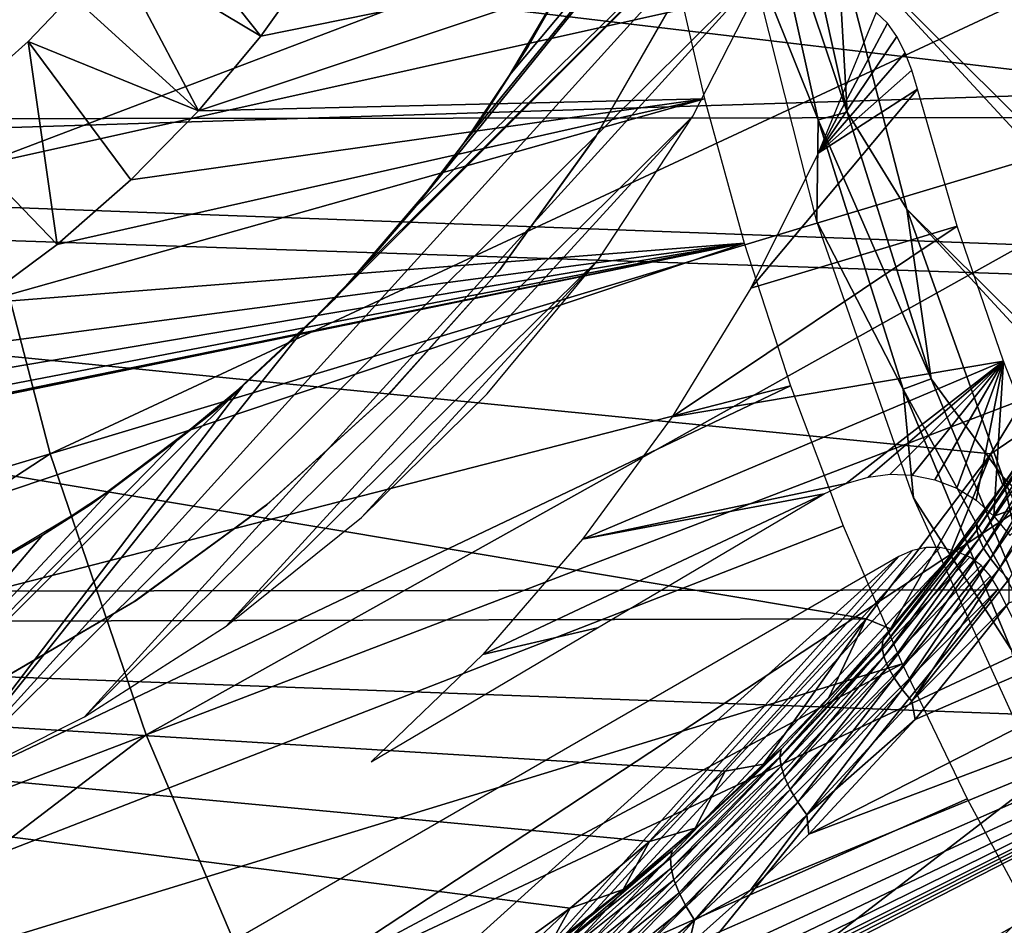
# Model space of a CAD drawing. Header units: millimetres. Extents: x -30.2 to 30.2, y -30.2 to 30.2.
# Tile 34 of 191: x -16.8 to -12.6, y -7 to -3.2. Entities that reach past the tile are written whole.
import ezdxf

# ---------------------------------------------------------------- set-up
doc = ezdxf.new("R2010")
doc.units = ezdxf.units.MM
doc.header["$LTSCALE"] = 81.481481
for name, color, linetype in [('1', 7, 'CONTINUOUS'), ('104', 7, 'CONTINUOUS'), ('112', 7, 'CONTINUOUS'), ('114', 7, 'CONTINUOUS'), ('133', 7, 'CONTINUOUS'), ('174', 7, 'CONTINUOUS'), ('178', 7, 'CONTINUOUS'), ('179', 7, 'CONTINUOUS'), ('3', 7, 'CONTINUOUS'), ('68', 7, 'CONTINUOUS'), ('71', 7, 'CONTINUOUS'), ('73', 7, 'CONTINUOUS'), ('79', 7, 'CONTINUOUS'), ('84', 7, 'CONTINUOUS')]:
    doc.layers.add(name, color=color, linetype=linetype)

msp = doc.modelspace()

# ---------------------------------------------------------------- linework, layer by layer
at = {"layer": '1', "color": 251, "linetype": 'Continuous', "true_color": 0x4c4c4c}
for points in [[(26.8944, -3.5353, 4.4), (-27.0826, -1.5384, 4.4), (27.0856, -1.4858, 4.4), (26.8944, -3.5353, 4.4)], [(-26.8873, -3.5872, 4.4), (-27.0826, -1.5384, 4.4), (26.8944, -3.5353, 4.4), (-26.8873, -3.5872, 4.4)], [(26.5506, -5.5574, 4.4), (-26.8873, -3.5872, 4.4), (26.8944, -3.5353, 4.4), (26.5506, -5.5574, 4.4)], [(-26.5396, -5.6087, 4.4), (-26.8873, -3.5872, 4.4), (26.5506, -5.5574, 4.4), (-26.5396, -5.6087, 4.4)], [(26.0532, -7.5526, 4.4), (-26.5396, -5.6087, 4.4), (26.5506, -5.5574, 4.4), (26.0532, -7.5526, 4.4)], [(-26.0383, -7.6035, 4.4), (-26.5396, -5.6087, 4.4), (26.0532, -7.5526, 4.4), (-26.0383, -7.6035, 4.4)]]:
    msp.add_3dface(points, dxfattribs=at)
at = {"layer": '104', "color": 251, "linetype": 'Continuous', "true_color": 0x4c4c4c}
for points in [[(-14.0025, -2.867, -221.4064), (-13.8598, -3.4924, -221.4064), (-16.0245, -3.5434, -219.2878), (-14.0025, -2.867, -221.4064)], [(-15.7583, -3.2247, -219.6145), (-14.0025, -2.867, -221.4064), (-16.0245, -3.5434, -219.2878), (-15.7583, -3.2247, -219.6145)], [(-15.5161, -2.8832, -219.9123), (-14.0025, -2.867, -221.4064), (-15.7583, -3.2247, -219.6145), (-15.5161, -2.8832, -219.9123)], [(-13.8598, -3.4924, -221.4064), (-13.6891, -4.1107, -221.4064), (-16.9714, -4.3686, -218.1737), (-13.8598, -3.4924, -221.4064)], [(-16.6303, -4.1156, -218.5623), (-13.8598, -3.4924, -221.4064), (-16.9714, -4.3686, -218.1737), (-16.6303, -4.1156, -218.5623)], [(-16.3147, -3.8401, -218.935), (-13.8598, -3.4924, -221.4064), (-16.6303, -4.1156, -218.5623), (-16.3147, -3.8401, -218.935)], [(-16.0245, -3.5434, -219.2878), (-13.8598, -3.4924, -221.4064), (-16.3147, -3.8401, -218.935), (-16.0245, -3.5434, -219.2878)], [(-13.4909, -4.7207, -221.4064), (-21.9258, -6.8873, -212.7), (-13.6891, -4.1107, -221.4064), (-13.4909, -4.7207, -221.4064)], [(-13.6891, -4.1107, -221.4064), (-21.9258, -6.8873, -212.7), (-19.0265, -5.2063, -215.9767), (-13.6891, -4.1107, -221.4064)], [(-18.5664, -5.1031, -216.444), (-13.6891, -4.1107, -221.4064), (-19.0265, -5.2063, -215.9767), (-18.5664, -5.1031, -216.444)], [(-18.1283, -4.9634, -216.897), (-13.6891, -4.1107, -221.4064), (-18.5664, -5.1031, -216.444), (-18.1283, -4.9634, -216.897)], [(-17.7176, -4.7927, -217.3379), (-13.6891, -4.1107, -221.4064), (-18.1283, -4.9634, -216.897), (-17.7176, -4.7927, -217.3379)], [(-17.3332, -4.5942, -217.7647), (-13.6891, -4.1107, -221.4064), (-17.7176, -4.7927, -217.3379), (-17.3332, -4.5942, -217.7647)], [(-16.9714, -4.3686, -218.1737), (-13.6891, -4.1107, -221.4064), (-17.3332, -4.5942, -217.7647), (-16.9714, -4.3686, -218.1737)], [(-21.3644, -8.4698, -212.7), (-21.9258, -6.8873, -212.7), (-13.4909, -4.7207, -221.4064), (-21.3644, -8.4698, -212.7)], [(-13.2656, -5.3212, -221.4064), (-21.3644, -8.4698, -212.7), (-13.4909, -4.7207, -221.4064), (-13.2656, -5.3212, -221.4064)], [(-13.0135, -5.911, -221.4064), (-21.3644, -8.4698, -212.7), (-13.2656, -5.3212, -221.4064), (-13.0135, -5.911, -221.4064)], [(-20.6889, -10.0071, -212.7), (-21.3644, -8.4698, -212.7), (-13.0135, -5.911, -221.4064), (-20.6889, -10.0071, -212.7)], [(-12.7352, -6.4889, -221.4064), (-20.6889, -10.0071, -212.7), (-13.0135, -5.911, -221.4064), (-12.7352, -6.4889, -221.4064)], [(-12.4312, -7.0537, -221.4064), (-20.6889, -10.0071, -212.7), (-12.7352, -6.4889, -221.4064), (-12.4312, -7.0537, -221.4064)]]:
    msp.add_3dface(points, dxfattribs=at)
at = {"layer": '112', "color": 251, "linetype": 'Continuous', "true_color": 0x4c4c4c}
for points in [[(-16.233, -2.6254, -135.1956), (-15.7583, -3.2247, -219.6145), (-16.3941, -2.8426, -135.1956), (-16.233, -2.6254, -135.1956)], [(-15.5161, -2.8832, -219.9123), (-15.7583, -3.2247, -219.6145), (-16.233, -2.6254, -135.1956), (-15.5161, -2.8832, -219.9123)], [(-16.3941, -2.8426, -135.1956), (-16.0245, -3.5434, -219.2878), (-16.5677, -3.05, -135.1956), (-16.3941, -2.8426, -135.1956)], [(-15.7583, -3.2247, -219.6145), (-16.0245, -3.5434, -219.2878), (-16.3941, -2.8426, -135.1956), (-15.7583, -3.2247, -219.6145)], [(-16.5677, -3.05, -135.1956), (-16.0245, -3.5434, -219.2878), (-16.7533, -3.2467, -135.1956), (-16.5677, -3.05, -135.1956)], [(-16.7533, -3.2467, -135.1956), (-16.6303, -4.1156, -218.5623), (-17.1372, -3.5899, -135.1956), (-16.7533, -3.2467, -135.1956)], [(-16.0245, -3.5434, -219.2878), (-16.3147, -3.8401, -218.935), (-16.7533, -3.2467, -135.1956), (-16.0245, -3.5434, -219.2878)], [(-16.3147, -3.8401, -218.935), (-16.6303, -4.1156, -218.5623), (-16.7533, -3.2467, -135.1956), (-16.3147, -3.8401, -218.935)], [(-16.6303, -4.1156, -218.5623), (-16.9714, -4.3686, -218.1737), (-17.1372, -3.5899, -135.1956), (-16.6303, -4.1156, -218.5623)]]:
    msp.add_3dface(points, dxfattribs=at)
at = {"layer": '114', "color": 251, "linetype": 'Continuous', "true_color": 0x4c4c4c}
for points in [[(-13.3203, 2.6392, -221.7), (-5.6788, -5.6345, -221.7), (-13.4285, 2.0323, -221.7), (-13.3203, 2.6392, -221.7)], [(-6.2292, -5.0142, -221.7), (-5.6788, -5.6345, -221.7), (-13.3203, 2.6392, -221.7), (-6.2292, -5.0142, -221.7)], [(-6.7223, -4.3269, -221.7), (-6.2292, -5.0142, -221.7), (-13.3203, 2.6392, -221.7), (-6.7223, -4.3269, -221.7)], [(-7.1428, -3.5966, -221.7), (-6.7223, -4.3269, -221.7), (-13.3203, 2.6392, -221.7), (-7.1428, -3.5966, -221.7)], [(-7.4767, -2.8456, -221.7), (-7.1428, -3.5966, -221.7), (-13.3203, 2.6392, -221.7), (-7.4767, -2.8456, -221.7)], [(-13.5087, 1.4284, -221.7), (-13.4285, 2.0323, -221.7), (0.9047, -13.5552, -221.7), (-13.5087, 1.4284, -221.7)], [(-13.4285, 2.0323, -221.7), (-5.6788, -5.6345, -221.7), (2.0954, -13.4195, -221.7), (-13.4285, 2.0323, -221.7)], [(0.9047, -13.5552, -221.7), (-13.4285, 2.0323, -221.7), (2.0954, -13.4195, -221.7), (0.9047, -13.5552, -221.7)], [(-13.5601, 0.8295, -221.7), (-13.5087, 1.4284, -221.7), (0.9047, -13.5552, -221.7), (-13.5601, 0.8295, -221.7)], [(-13.5785, -0.3832, -221.7), (-13.5601, 0.8295, -221.7), (-0.2969, -13.5811, -221.7), (-13.5785, -0.3832, -221.7)], [(-0.2969, -13.5811, -221.7), (-13.5601, 0.8295, -221.7), (0.9047, -13.5552, -221.7), (-0.2969, -13.5811, -221.7)], [(-13.4879, -1.6026, -221.7), (-13.5785, -0.3832, -221.7), (-1.5063, -13.5, -221.7), (-13.4879, -1.6026, -221.7)], [(-1.5063, -13.5, -221.7), (-13.5785, -0.3832, -221.7), (-0.2969, -13.5811, -221.7), (-1.5063, -13.5, -221.7)], [(-13.2918, -2.8035, -221.7), (-13.4879, -1.6026, -221.7), (-2.6998, -13.3141, -221.7), (-13.2918, -2.8035, -221.7)], [(-2.6998, -13.3141, -221.7), (-13.4879, -1.6026, -221.7), (-1.5063, -13.5, -221.7), (-2.6998, -13.3141, -221.7)], [(-12.993, -3.9647, -221.7), (-13.2918, -2.8035, -221.7), (-3.8579, -13.0246, -221.7), (-12.993, -3.9647, -221.7)], [(-3.8579, -13.0246, -221.7), (-13.2918, -2.8035, -221.7), (-2.6998, -13.3141, -221.7), (-3.8579, -13.0246, -221.7)], [(-12.5834, -5.1088, -221.7), (-12.993, -3.9647, -221.7), (-5.0038, -12.6243, -221.7), (-12.5834, -5.1088, -221.7)], [(-5.0038, -12.6243, -221.7), (-12.993, -3.9647, -221.7), (-3.8579, -13.0246, -221.7), (-5.0038, -12.6243, -221.7)], [(-12.0702, -6.2242, -221.7), (-12.5834, -5.1088, -221.7), (-6.1241, -12.1203, -221.7), (-12.0702, -6.2242, -221.7)], [(-6.1241, -12.1203, -221.7), (-12.5834, -5.1088, -221.7), (-5.0038, -12.6243, -221.7), (-6.1241, -12.1203, -221.7)]]:
    msp.add_3dface(points, dxfattribs=at)
at = {"layer": '133', "color": 251, "linetype": 'Continuous', "true_color": 0x4c4c4c}
for points in [[(-13.5074, -2.3817, -221.6914), (-13.2484, -3.5499, -221.6914), (-13.634, -2.404, -221.6658), (-13.5074, -2.3817, -221.6914)], [(-13.5074, -2.3817, -221.6914), (-13.2918, -2.8035, -221.7), (-13.2484, -3.5499, -221.6914), (-13.5074, -2.3817, -221.6914)], [(-13.3726, -3.5832, -221.6658), (-13.6844, -2.8019, -221.6237), (-13.634, -2.404, -221.6658), (-13.3726, -3.5832, -221.6658)], [(-13.2484, -3.5499, -221.6914), (-13.3726, -3.5832, -221.6658), (-13.634, -2.404, -221.6658), (-13.2484, -3.5499, -221.6914)], [(-13.3782, -4.0173, -221.6237), (-13.6844, -2.8019, -221.6237), (-13.3726, -3.5832, -221.6658), (-13.3782, -4.0173, -221.6237)], [(-13.2918, -2.8035, -221.7), (-12.993, -3.9647, -221.7), (-13.2484, -3.5499, -221.6914), (-13.2918, -2.8035, -221.7)], [(-13.2484, -3.5499, -221.6914), (-12.8886, -4.6911, -221.6914), (-13.3726, -3.5832, -221.6658), (-13.2484, -3.5499, -221.6914)], [(-13.2484, -3.5499, -221.6914), (-12.993, -3.9647, -221.7), (-12.8886, -4.6911, -221.6914), (-13.2484, -3.5499, -221.6914)], [(-13.0094, -4.735, -221.6658), (-13.3782, -4.0173, -221.6237), (-13.3726, -3.5832, -221.6658), (-13.0094, -4.735, -221.6658)], [(-12.8886, -4.6911, -221.6914), (-13.0094, -4.735, -221.6658), (-13.3726, -3.5832, -221.6658), (-12.8886, -4.6911, -221.6914)], [(-12.993, -3.9647, -221.7), (-12.5834, -5.1088, -221.7), (-12.8886, -4.6911, -221.6914), (-12.993, -3.9647, -221.7)], [(-12.9642, -5.2003, -221.6237), (-13.3782, -4.0173, -221.6237), (-13.0094, -4.735, -221.6658), (-12.9642, -5.2003, -221.6237)], [(-12.8886, -4.6911, -221.6914), (-12.4307, -5.7965, -221.6914), (-13.0094, -4.735, -221.6658), (-12.8886, -4.6911, -221.6914)], [(-12.8886, -4.6911, -221.6914), (-12.5834, -5.1088, -221.7), (-12.4307, -5.7965, -221.6914), (-12.8886, -4.6911, -221.6914)], [(-12.4307, -5.7965, -221.6914), (-12.5472, -5.8509, -221.6658), (-13.0094, -4.735, -221.6658), (-12.4307, -5.7965, -221.6914)], [(-12.5472, -5.8509, -221.6658), (-12.9642, -5.2003, -221.6237), (-13.0094, -4.735, -221.6658), (-12.5472, -5.8509, -221.6658)], [(-12.5834, -5.1088, -221.7), (-12.0702, -6.2242, -221.7), (-12.4307, -5.7965, -221.6914), (-12.5834, -5.1088, -221.7)], [(-12.4459, -6.3415, -221.6237), (-12.9642, -5.2003, -221.6237), (-12.5472, -5.8509, -221.6658), (-12.4459, -6.3415, -221.6237)]]:
    msp.add_3dface(points, dxfattribs=at)
at = {"layer": '174', "color": 251, "linetype": 'Continuous', "true_color": 0x4c4c4c}
for points in [[(-14.8892, -3.6828, -211.7), (-15.0984, -3.9579, -211.7), (-13.0977, -1.48, -211.7), (-14.8892, -3.6828, -211.7)], [(-13.0977, -1.48, -211.7), (-15.0984, -3.9579, -211.7), (-13.294, -2.1964, -211.7), (-13.0977, -1.48, -211.7)], [(-14.6934, -3.3908, -211.7), (-14.8892, -3.6828, -211.7), (-13.0977, -1.48, -211.7), (-14.6934, -3.3908, -211.7)], [(-14.5115, -3.0835, -211.7), (-14.6934, -3.3908, -211.7), (-13.0977, -1.48, -211.7), (-14.5115, -3.0835, -211.7)], [(-13.294, -2.1964, -211.7), (-15.5733, -4.4782, -211.7), (-17.1588, -6.4621, -211.7), (-13.294, -2.1964, -211.7)], [(-13.5678, -2.8995, -211.7), (-13.294, -2.1964, -211.7), (-17.1588, -6.4621, -211.7), (-13.5678, -2.8995, -211.7)], [(-15.3267, -4.223, -211.7), (-15.5733, -4.4782, -211.7), (-13.294, -2.1964, -211.7), (-15.3267, -4.223, -211.7)], [(-15.0984, -3.9579, -211.7), (-15.3267, -4.223, -211.7), (-13.294, -2.1964, -211.7), (-15.0984, -3.9579, -211.7)], [(-16.5133, -6.1392, -211.7), (-13.5678, -2.8995, -211.7), (-17.1588, -6.4621, -211.7), (-16.5133, -6.1392, -211.7)], [(-13.9093, -3.5667, -211.7), (-13.5678, -2.8995, -211.7), (-16.5133, -6.1392, -211.7), (-13.9093, -3.5667, -211.7)], [(-15.9065, -5.7501, -211.7), (-13.9093, -3.5667, -211.7), (-16.5133, -6.1392, -211.7), (-15.9065, -5.7501, -211.7)], [(-14.3122, -4.18, -211.7), (-13.9093, -3.5667, -211.7), (-15.9065, -5.7501, -211.7), (-14.3122, -4.18, -211.7)], [(-15.3278, -5.2854, -211.7), (-14.3122, -4.18, -211.7), (-15.9065, -5.7501, -211.7), (-15.3278, -5.2854, -211.7)], [(-14.7896, -4.7561, -211.7), (-14.3122, -4.18, -211.7), (-15.3278, -5.2854, -211.7), (-14.7896, -4.7561, -211.7)], [(-15.5733, -4.4782, -211.7), (-15.8356, -4.7215, -211.7), (-17.1588, -6.4621, -211.7), (-15.5733, -4.4782, -211.7)], [(-15.8356, -4.7215, -211.7), (-16.1113, -4.951, -211.7), (-17.8439, -6.7195, -211.7), (-15.8356, -4.7215, -211.7)], [(-17.1588, -6.4621, -211.7), (-15.8356, -4.7215, -211.7), (-17.8439, -6.7195, -211.7), (-17.1588, -6.4621, -211.7)], [(-16.1113, -4.951, -211.7), (-16.3978, -5.1646, -211.7), (-17.8439, -6.7195, -211.7), (-16.1113, -4.951, -211.7)], [(-16.3978, -5.1646, -211.7), (-16.6925, -5.3603, -211.7), (-17.8439, -6.7195, -211.7), (-16.3978, -5.1646, -211.7)], [(-16.6925, -5.3603, -211.7), (-16.9931, -5.5361, -211.7), (-17.8439, -6.7195, -211.7), (-16.6925, -5.3603, -211.7)], [(-12.9693, -5.4266, -211.7), (-18.5998, -11.651, -211.7), (-12.9104, -5.4138, -211.7), (-12.9693, -5.4266, -211.7)], [(-12.9104, -5.4138, -211.7), (-18.5998, -11.651, -211.7), (-12.8499, -5.4142, -211.7), (-12.9104, -5.4138, -211.7)], [(-12.8499, -5.4142, -211.7), (-18.5998, -11.651, -211.7), (-12.7849, -5.429, -211.7), (-12.8499, -5.4142, -211.7)], [(-13.027, -5.4527, -211.7), (-18.5998, -11.651, -211.7), (-12.9693, -5.4266, -211.7), (-13.027, -5.4527, -211.7)], [(-12.7849, -5.429, -211.7), (-18.5998, -11.651, -211.7), (-12.7236, -5.4553, -211.7), (-12.7849, -5.429, -211.7)], [(-19.0519, -10.8926, -211.7), (-18.5998, -11.651, -211.7), (-13.027, -5.4527, -211.7), (-19.0519, -10.8926, -211.7)], [(-18.8806, -8.8323, -211.7), (-19.0519, -10.8926, -211.7), (-13.027, -5.4527, -211.7), (-18.8806, -8.8323, -211.7)], [(-12.7236, -5.4553, -211.7), (-18.5998, -11.651, -211.7), (-12.6744, -5.4905, -211.7), (-12.7236, -5.4553, -211.7)], [(-12.6744, -5.4905, -211.7), (-18.5998, -11.651, -211.7), (-12.6343, -5.5356, -211.7), (-12.6744, -5.4905, -211.7)], [(-12.6343, -5.5356, -211.7), (-18.5998, -11.651, -211.7), (-12.6028, -5.5907, -211.7), (-12.6343, -5.5356, -211.7)], [(-18.5998, -11.651, -211.7), (-18.1193, -12.3875, -211.7), (-12.6028, -5.5907, -211.7), (-18.5998, -11.651, -211.7)], [(-12.6028, -5.5907, -211.7), (-18.1193, -12.3875, -211.7), (-12.0972, -6.611, -211.7), (-12.6028, -5.5907, -211.7)], [(-18.1193, -12.3875, -211.7), (-17.6106, -13.102, -211.7), (-12.0972, -6.611, -211.7), (-18.1193, -12.3875, -211.7)], [(-12.0972, -6.611, -211.7), (-17.6106, -13.102, -211.7), (-11.5192, -7.575, -211.7), (-12.0972, -6.611, -211.7)]]:
    msp.add_3dface(points, dxfattribs=at)
at = {"layer": '178', "color": 251, "linetype": 'Continuous', "true_color": 0x4c4c4c}
for points in [[(-14.6142, -3.2686, -124.7), (-14.5115, -3.0835, -211.7), (-14.4444, -2.9709, -124.7), (-14.6142, -3.2686, -124.7)], [(-14.6934, -3.3908, -211.7), (-14.5115, -3.0835, -211.7), (-14.6142, -3.2686, -124.7), (-14.6934, -3.3908, -211.7)], [(-14.7997, -3.5564, -124.7), (-14.6934, -3.3908, -211.7), (-14.6142, -3.2686, -124.7), (-14.7997, -3.5564, -124.7)], [(-14.8892, -3.6828, -211.7), (-14.6934, -3.3908, -211.7), (-14.7997, -3.5564, -124.7), (-14.8892, -3.6828, -211.7)], [(-15.0006, -3.8336, -124.7), (-14.8892, -3.6828, -211.7), (-14.7997, -3.5564, -124.7), (-15.0006, -3.8336, -124.7)], [(-15.0984, -3.9579, -211.7), (-14.8892, -3.6828, -211.7), (-15.0006, -3.8336, -124.7), (-15.0984, -3.9579, -211.7)], [(-15.4453, -4.3526, -124.7), (-15.0984, -3.9579, -211.7), (-15.0006, -3.8336, -124.7), (-15.4453, -4.3526, -124.7)], [(-15.3267, -4.223, -211.7), (-15.0984, -3.9579, -211.7), (-15.4453, -4.3526, -124.7), (-15.3267, -4.223, -211.7)], [(-15.5733, -4.4782, -211.7), (-15.3267, -4.223, -211.7), (-15.4453, -4.3526, -124.7), (-15.5733, -4.4782, -211.7)], [(-15.9431, -4.82, -124.7), (-15.5733, -4.4782, -211.7), (-15.4453, -4.3526, -124.7), (-15.9431, -4.82, -124.7)], [(-15.8356, -4.7215, -211.7), (-15.5733, -4.4782, -211.7), (-15.9431, -4.82, -124.7), (-15.8356, -4.7215, -211.7)], [(-16.1113, -4.951, -211.7), (-15.8356, -4.7215, -211.7), (-15.9431, -4.82, -124.7), (-16.1113, -4.951, -211.7)], [(-16.4883, -5.2306, -124.7), (-16.1113, -4.951, -211.7), (-15.9431, -4.82, -124.7), (-16.4883, -5.2306, -124.7)], [(-16.3978, -5.1646, -211.7), (-16.1113, -4.951, -211.7), (-16.4883, -5.2306, -124.7), (-16.3978, -5.1646, -211.7)], [(-16.6925, -5.3603, -211.7), (-16.3978, -5.1646, -211.7), (-16.4883, -5.2306, -124.7), (-16.6925, -5.3603, -211.7)], [(-17.0747, -5.5798, -124.7), (-16.6925, -5.3603, -211.7), (-16.4883, -5.2306, -124.7), (-17.0747, -5.5798, -124.7)], [(-16.9931, -5.5361, -211.7), (-16.6925, -5.3603, -211.7), (-17.0747, -5.5798, -124.7), (-16.9931, -5.5361, -211.7)]]:
    msp.add_3dface(points, dxfattribs=at)
at = {"layer": '179', "color": 251, "linetype": 'Continuous', "true_color": 0x4c4c4c}
for points in [[(-13.1242, -3.1233, -219.6621), (-13.3724, -3.7257, -219.2704), (-13.0765, -3.1685, -219.6981), (-13.1242, -3.1233, -219.6621)], [(-13.0765, -3.1685, -219.6981), (-13.3724, -3.7257, -219.2704), (-13.0354, -3.2257, -219.7244), (-13.0765, -3.1685, -219.6981)], [(-13.0354, -3.2257, -219.7244), (-13.3724, -3.7257, -219.2704), (-13.0009, -3.2952, -219.741), (-13.0354, -3.2257, -219.7244)], [(-13.0009, -3.2952, -219.741), (-13.3724, -3.7257, -219.2704), (-12.9717, -3.3705, -219.7506), (-13.0009, -3.2952, -219.741)], [(-12.9717, -3.3705, -219.7506), (-13.3724, -3.7257, -219.2704), (-12.9476, -3.4518, -219.7532), (-12.9717, -3.3705, -219.7506)], [(-13.3724, -3.7257, -219.2704), (-13.6609, -4.3026, -218.8287), (-12.9476, -3.4518, -219.7532), (-13.3724, -3.7257, -219.2704)], [(-12.9476, -3.4518, -219.7532), (-13.6609, -4.3026, -218.8287), (-12.777, -4.0379, -219.7532), (-12.9476, -3.4518, -219.7532)], [(-13.6609, -4.3026, -218.8287), (-13.9979, -4.8536, -218.3348), (-12.777, -4.0379, -219.7532), (-13.6609, -4.3026, -218.8287)], [(-12.777, -4.0379, -219.7532), (-13.9979, -4.8536, -218.3348), (-12.5799, -4.6156, -219.7532), (-12.777, -4.0379, -219.7532)], [(-14.3809, -5.3774, -217.7957), (-13.2526, -5.1395, -218.9372), (-12.5799, -4.6156, -219.7532), (-14.3809, -5.3774, -217.7957)], [(-13.9979, -4.8536, -218.3348), (-14.3809, -5.3774, -217.7957), (-12.5799, -4.6156, -219.7532), (-13.9979, -4.8536, -218.3348)], [(-13.2526, -5.1395, -218.9372), (-13.1585, -5.1117, -219.0351), (-12.5799, -4.6156, -219.7532), (-13.2526, -5.1395, -218.9372)], [(-13.1585, -5.1117, -219.0351), (-13.0647, -5.1002, -219.1269), (-12.5799, -4.6156, -219.7532), (-13.1585, -5.1117, -219.0351)], [(-13.0647, -5.1002, -219.1269), (-12.9698, -5.1045, -219.2138), (-12.5799, -4.6156, -219.7532), (-13.0647, -5.1002, -219.1269)], [(-12.9698, -5.1045, -219.2138), (-12.8727, -5.1243, -219.297), (-12.5799, -4.6156, -219.7532), (-12.9698, -5.1045, -219.2138)], [(-12.8727, -5.1243, -219.297), (-12.7794, -5.1598, -219.3706), (-12.5799, -4.6156, -219.7532), (-12.8727, -5.1243, -219.297)], [(-12.7794, -5.1598, -219.3706), (-12.6959, -5.2114, -219.4286), (-12.5799, -4.6156, -219.7532), (-12.7794, -5.1598, -219.3706)], [(-12.6959, -5.2114, -219.4286), (-12.6208, -5.2791, -219.4721), (-12.5799, -4.6156, -219.7532), (-12.6959, -5.2114, -219.4286)], [(-12.5799, -4.6156, -219.7532), (-12.6208, -5.2791, -219.4721), (-12.3566, -5.1837, -219.7532), (-12.5799, -4.6156, -219.7532)], [(-13.2526, -5.1395, -218.9372), (-14.3809, -5.3774, -217.7957), (-13.3468, -5.1837, -218.8331), (-13.2526, -5.1395, -218.9372)], [(-14.8075, -5.8712, -217.219), (-13.3468, -5.1837, -218.8331), (-14.3809, -5.3774, -217.7957), (-14.8075, -5.8712, -217.219)], [(-14.3167, -5.7576, -217.7179), (-13.3468, -5.1837, -218.8331), (-14.8075, -5.8712, -217.219), (-14.3167, -5.7576, -217.7179)], [(-12.6208, -5.2791, -219.4721), (-12.5526, -5.3628, -219.5024), (-12.3566, -5.1837, -219.7532), (-12.6208, -5.2791, -219.4721)], [(-15.2855, -6.331, -216.602), (-14.3167, -5.7576, -217.7179), (-14.8075, -5.8712, -217.219), (-15.2855, -6.331, -216.602)]]:
    msp.add_3dface(points, dxfattribs=at)
at = {"layer": '3', "color": 251, "linetype": 'Continuous', "true_color": 0x4c4c4c}
for points in [[(-16.9813, -3.7827, 6.644), (-11.4746, -1.6887, 6.8418), (-17.2121, -2.5331, 6.644), (-16.9813, -3.7827, 6.644)], [(-11.3207, -2.5218, 6.8418), (-11.4746, -1.6887, 6.8418), (-16.9813, -3.7827, 6.644), (-11.3207, -2.5218, 6.8418)], [(-16.6598, -5.0122, 6.644), (-11.3207, -2.5218, 6.8418), (-16.9813, -3.7827, 6.644), (-16.6598, -5.0122, 6.644)], [(-11.1064, -3.3414, 6.8418), (-11.3207, -2.5218, 6.8418), (-16.6598, -5.0122, 6.644), (-11.1064, -3.3414, 6.8418)], [(-16.2495, -6.2149, 6.644), (-11.1064, -3.3414, 6.8418), (-16.6598, -5.0122, 6.644), (-16.2495, -6.2149, 6.644)], [(-10.8329, -4.1432, 6.8418), (-11.1064, -3.3414, 6.8418), (-16.2495, -6.2149, 6.644), (-10.8329, -4.1432, 6.8418)], [(-22.2101, -6.682, 6.367), (-16.6598, -5.0122, 6.644), (-16.9813, -3.7827, 6.644), (-22.2101, -6.682, 6.367)], [(-15.7525, -7.3845, 6.644), (-10.8329, -4.1432, 6.8418), (-16.2495, -6.2149, 6.644), (-15.7525, -7.3845, 6.644)], [(-10.5016, -4.9229, 6.8418), (-10.8329, -4.1432, 6.8418), (-15.7525, -7.3845, 6.644), (-10.5016, -4.9229, 6.8418)], [(-15.1715, -8.5146, 6.644), (-10.5016, -4.9229, 6.8418), (-15.7525, -7.3845, 6.644), (-15.1715, -8.5146, 6.644)], [(-10.1142, -5.6764, 6.8418), (-10.5016, -4.9229, 6.8418), (-15.1715, -8.5146, 6.644), (-10.1142, -5.6764, 6.8418)], [(-22.2101, -6.682, 6.367), (-21.6631, -8.2854, 6.367), (-16.6598, -5.0122, 6.644), (-22.2101, -6.682, 6.367)], [(-21.6631, -8.2854, 6.367), (-16.2495, -6.2149, 6.644), (-16.6598, -5.0122, 6.644), (-21.6631, -8.2854, 6.367)], [(-14.5095, -9.5994, 6.644), (-10.1142, -5.6764, 6.8418), (-15.1715, -8.5146, 6.644), (-14.5095, -9.5994, 6.644)], [(-9.6729, -6.3995, 6.8418), (-10.1142, -5.6764, 6.8418), (-14.5095, -9.5994, 6.644), (-9.6729, -6.3995, 6.8418)], [(-21.6631, -8.2854, 6.367), (-21.0005, -9.8446, 6.367), (-16.2495, -6.2149, 6.644), (-21.6631, -8.2854, 6.367)], [(-21.0005, -9.8446, 6.367), (-15.7525, -7.3845, 6.644), (-16.2495, -6.2149, 6.644), (-21.0005, -9.8446, 6.367)], [(-13.77, -10.6329, 6.644), (-9.6729, -6.3995, 6.8418), (-14.5095, -9.5994, 6.644), (-13.77, -10.6329, 6.644)], [(-9.1799, -7.0885, 6.8418), (-9.6729, -6.3995, 6.8418), (-13.77, -10.6329, 6.644), (-9.1799, -7.0885, 6.8418)]]:
    msp.add_3dface(points, dxfattribs=at)
at = {"layer": '68', "color": 251, "linetype": 'Continuous', "true_color": 0x4c4c4c}
for points in [[(-9.5288, -4.6602, -114.9299), (-9.307, -5.0887, -114.9299), (-13.4132, -6.6404, -116.8944), (-9.5288, -4.6602, -114.9299)], [(-12.9573, -6.1495, -116.6131), (-9.5288, -4.6602, -114.9299), (-13.4132, -6.6404, -116.8944), (-12.9573, -6.1495, -116.6131)], [(-12.5559, -5.6498, -116.3544), (-9.5288, -4.6602, -114.9299), (-12.9573, -6.1495, -116.6131), (-12.5559, -5.6498, -116.3544)], [(-15.5057, -8.2116, -118.0566), (-9.307, -5.0887, -114.9299), (-16.7403, -8.8671, -118.6864), (-15.5057, -8.2116, -118.0566)], [(-16.7403, -8.8671, -118.6864), (-9.307, -5.0887, -114.9299), (-16.7307, -8.8938, -118.6883), (-16.7403, -8.8671, -118.6864)], [(-16.7307, -8.8938, -118.6883), (-9.307, -5.0887, -114.9299), (-16.3462, -9.5823, -118.6883), (-16.7307, -8.8938, -118.6883)], [(-9.307, -5.0887, -114.9299), (-9.066, -5.5066, -114.9299), (-16.3462, -9.5823, -118.6883), (-9.307, -5.0887, -114.9299)], [(-15.1542, -8.009, -117.8739), (-9.307, -5.0887, -114.9299), (-15.5057, -8.2116, -118.0566), (-15.1542, -8.009, -117.8739)], [(-14.8214, -7.7971, -117.6967), (-9.307, -5.0887, -114.9299), (-15.1542, -8.009, -117.8739), (-14.8214, -7.7971, -117.6967)], [(-14.5067, -7.5768, -117.525), (-9.307, -5.0887, -114.9299), (-14.8214, -7.7971, -117.6967), (-14.5067, -7.5768, -117.525)], [(-14.2091, -7.3499, -117.3588), (-9.307, -5.0887, -114.9299), (-14.5067, -7.5768, -117.525), (-14.2091, -7.3499, -117.3588)], [(-13.928, -7.1179, -117.1984), (-9.307, -5.0887, -114.9299), (-14.2091, -7.3499, -117.3588), (-13.928, -7.1179, -117.1984)], [(-13.6629, -6.8813, -117.0436), (-9.307, -5.0887, -114.9299), (-13.928, -7.1179, -117.1984), (-13.6629, -6.8813, -117.0436)], [(-13.4132, -6.6404, -116.8944), (-9.307, -5.0887, -114.9299), (-13.6629, -6.8813, -117.0436), (-13.4132, -6.6404, -116.8944)], [(-16.3462, -9.5823, -118.6883), (-9.066, -5.5066, -114.9299), (-15.9333, -10.2542, -118.6883), (-16.3462, -9.5823, -118.6883)], [(-9.066, -5.5066, -114.9299), (-8.8063, -5.9132, -114.9299), (-15.9333, -10.2542, -118.6883), (-9.066, -5.5066, -114.9299)], [(-15.9333, -10.2542, -118.6883), (-8.8063, -5.9132, -114.9299), (-15.4928, -10.9083, -118.6883), (-15.9333, -10.2542, -118.6883)], [(-8.8063, -5.9132, -114.9299), (-8.5283, -6.3075, -114.9299), (-15.4928, -10.9083, -118.6883), (-8.8063, -5.9132, -114.9299)], [(-15.4928, -10.9083, -118.6883), (-8.5283, -6.3075, -114.9299), (-15.0255, -11.5435, -118.6883), (-15.4928, -10.9083, -118.6883)], [(-8.5283, -6.3075, -114.9299), (-8.2326, -6.6887, -114.9299), (-15.0255, -11.5435, -118.6883), (-8.5283, -6.3075, -114.9299)], [(-15.0255, -11.5435, -118.6883), (-8.2326, -6.6887, -114.9299), (-14.5321, -12.1588, -118.6883), (-15.0255, -11.5435, -118.6883)], [(-8.2326, -6.6887, -114.9299), (-7.92, -7.0562, -114.9299), (-14.5321, -12.1588, -118.6883), (-8.2326, -6.6887, -114.9299)]]:
    msp.add_3dface(points, dxfattribs=at)
at = {"layer": '71', "color": 251, "linetype": 'Continuous', "true_color": 0x4c4c4c}
for points in [[(-12.1712, -4.2543, -120), (-12.3655, -4.8298, -116.4531), (-12.6339, -5.0129, -120), (-12.1712, -4.2543, -120)], [(-12.3655, -4.8298, -116.4531), (-12.5822, -5.1472, -116.6051), (-12.6339, -5.0129, -120), (-12.3655, -4.8298, -116.4531)], [(-12.6339, -5.0129, -120), (-13.063, -5.7612, -116.9284), (-13.1677, -5.719, -120), (-12.6339, -5.0129, -120)], [(-12.8145, -5.4577, -116.7629), (-13.063, -5.7612, -116.9284), (-12.6339, -5.0129, -120), (-12.8145, -5.4577, -116.7629)], [(-12.5822, -5.1472, -116.6051), (-12.8145, -5.4577, -116.7629), (-12.6339, -5.0129, -120), (-12.5822, -5.1472, -116.6051)], [(-13.1677, -5.719, -120), (-13.6065, -6.3417, -117.2774), (-13.7711, -6.371, -120), (-13.1677, -5.719, -120)], [(-13.3273, -6.0564, -117.1005), (-13.6065, -6.3417, -117.2774), (-13.1677, -5.719, -120), (-13.3273, -6.0564, -117.1005)], [(-13.063, -5.7612, -116.9284), (-13.3273, -6.0564, -117.1005), (-13.1677, -5.719, -120), (-13.063, -5.7612, -116.9284)], [(-13.6065, -6.3417, -117.2774), (-13.8996, -6.6156, -117.4572), (-13.7711, -6.371, -120), (-13.6065, -6.3417, -117.2774)], [(-13.7711, -6.371, -120), (-13.8996, -6.6156, -117.4572), (-14.0947, -6.6721, -120), (-13.7711, -6.371, -120)], [(-13.8996, -6.6156, -117.4572), (-14.2071, -6.878, -117.6419), (-14.0947, -6.6721, -120), (-13.8996, -6.6156, -117.4572)], [(-14.0947, -6.6721, -120), (-14.2071, -6.878, -117.6419), (-14.4343, -6.9577, -120), (-14.0947, -6.6721, -120)], [(-14.2071, -6.878, -117.6419), (-14.5282, -7.1278, -117.8308), (-14.4343, -6.9577, -120), (-14.2071, -6.878, -117.6419)], [(-14.4343, -6.9577, -120), (-14.8616, -7.3636, -118.0219), (-15.1544, -7.4773, -120), (-14.4343, -6.9577, -120)], [(-14.5282, -7.1278, -117.8308), (-14.8616, -7.3636, -118.0219), (-14.4343, -6.9577, -120), (-14.5282, -7.1278, -117.8308)]]:
    msp.add_3dface(points, dxfattribs=at)
at = {"layer": '73', "color": 251, "linetype": 'Continuous', "true_color": 0x4c4c4c}
for points in [[(-12.6937, -5.3104, -116.6228), (-12.3655, -4.8298, -116.4531), (-12.3254, -4.779, -116.3669), (-12.6937, -5.3104, -116.6228)], [(-12.6937, -5.3104, -116.6228), (-12.3254, -4.779, -116.3669), (-12.6937, -5.3398, -116.5627), (-12.6937, -5.3104, -116.6228)], [(-12.6937, -5.3398, -116.5627), (-12.3254, -4.779, -116.3669), (-12.323, -4.8063, -116.3078), (-12.6937, -5.3398, -116.5627)], [(-12.6937, -5.3398, -116.5627), (-12.323, -4.8063, -116.3078), (-12.684, -5.3756, -116.5046), (-12.6937, -5.3398, -116.5627)], [(-12.5822, -5.1472, -116.6051), (-12.3655, -4.8298, -116.4531), (-12.6937, -5.3104, -116.6228), (-12.5822, -5.1472, -116.6051)], [(-12.684, -5.3756, -116.5046), (-12.323, -4.8063, -116.3078), (-12.311, -4.839, -116.2505), (-12.684, -5.3756, -116.5046)], [(-12.684, -5.3756, -116.5046), (-12.311, -4.839, -116.2505), (-12.6644, -5.4163, -116.4511), (-12.684, -5.3756, -116.5046)], [(-12.6644, -5.4163, -116.4511), (-12.311, -4.839, -116.2505), (-12.2894, -4.876, -116.1976), (-12.6644, -5.4163, -116.4511)], [(-12.6644, -5.4163, -116.4511), (-12.2894, -4.876, -116.1976), (-12.6354, -5.4605, -116.405), (-12.6644, -5.4163, -116.4511)], [(-12.6354, -5.4605, -116.405), (-12.2894, -4.876, -116.1976), (-12.2588, -4.9157, -116.1515), (-12.6354, -5.4605, -116.405)], [(-12.6354, -5.4605, -116.405), (-12.2588, -4.9157, -116.1515), (-12.5988, -5.5059, -116.3681), (-12.6354, -5.4605, -116.405)], [(-12.5988, -5.5059, -116.3681), (-12.2588, -4.9157, -116.1515), (-12.2207, -4.9565, -116.114), (-12.5988, -5.5059, -116.3681)], [(-12.5988, -5.5059, -116.3681), (-12.2207, -4.9565, -116.114), (-12.5564, -5.5505, -116.3414), (-12.5988, -5.5059, -116.3681)], [(-12.8145, -5.4577, -116.7629), (-12.5822, -5.1472, -116.6051), (-12.6937, -5.3104, -116.6228), (-12.8145, -5.4577, -116.7629)], [(-13.0965, -5.8102, -116.8902), (-12.6937, -5.3104, -116.6228), (-13.0989, -5.8412, -116.829), (-13.0965, -5.8102, -116.8902)], [(-13.0989, -5.8412, -116.829), (-12.6937, -5.3104, -116.6228), (-12.6937, -5.3398, -116.5627), (-13.0989, -5.8412, -116.829)], [(-13.0989, -5.8412, -116.829), (-12.6937, -5.3398, -116.5627), (-13.0915, -5.8796, -116.7699), (-13.0989, -5.8412, -116.829)], [(-13.0965, -5.8102, -116.8902), (-12.8145, -5.4577, -116.7629), (-12.6937, -5.3104, -116.6228), (-13.0965, -5.8102, -116.8902)], [(-13.0915, -5.8796, -116.7699), (-12.6937, -5.3398, -116.5627), (-12.684, -5.3756, -116.5046), (-13.0915, -5.8796, -116.7699)], [(-13.0915, -5.8796, -116.7699), (-12.684, -5.3756, -116.5046), (-13.0741, -5.9239, -116.7159), (-13.0915, -5.8796, -116.7699)], [(-13.0741, -5.9239, -116.7159), (-12.684, -5.3756, -116.5046), (-12.6644, -5.4163, -116.4511), (-13.0741, -5.9239, -116.7159)], [(-13.0741, -5.9239, -116.7159), (-12.6644, -5.4163, -116.4511), (-13.0472, -5.9722, -116.6698), (-13.0741, -5.9239, -116.7159)], [(-13.0472, -5.9722, -116.6698), (-12.6644, -5.4163, -116.4511), (-12.6354, -5.4605, -116.405), (-13.0472, -5.9722, -116.6698)], [(-13.063, -5.7612, -116.9284), (-12.8145, -5.4577, -116.7629), (-13.0965, -5.8102, -116.8902), (-13.063, -5.7612, -116.9284)], [(-13.0472, -5.9722, -116.6698), (-12.6354, -5.4605, -116.405), (-13.0124, -6.0221, -116.6334), (-13.0472, -5.9722, -116.6698)], [(-13.0124, -6.0221, -116.6334), (-12.6354, -5.4605, -116.405), (-12.5988, -5.5059, -116.3681), (-13.0124, -6.0221, -116.6334)], [(-13.0124, -6.0221, -116.6334), (-12.5988, -5.5059, -116.3681), (-12.9717, -6.0712, -116.6081), (-13.0124, -6.0221, -116.6334)], [(-12.9717, -6.0712, -116.6081), (-12.5988, -5.5059, -116.3681), (-12.5564, -5.5505, -116.3414), (-12.9717, -6.0712, -116.6081)], [(-12.5559, -5.6498, -116.3544), (-12.9717, -6.0712, -116.6081), (-12.5564, -5.5505, -116.3414), (-12.5559, -5.6498, -116.3544)], [(-12.5559, -5.6498, -116.3544), (-12.9573, -6.1495, -116.6131), (-12.9717, -6.0712, -116.6081), (-12.5559, -5.6498, -116.3544)], [(-13.3273, -6.0564, -117.1005), (-13.063, -5.7612, -116.9284), (-13.0965, -5.8102, -116.8902), (-13.3273, -6.0564, -117.1005)], [(-13.5316, -6.2772, -117.1671), (-13.0965, -5.8102, -116.8902), (-13.5364, -6.3093, -117.1048), (-13.5316, -6.2772, -117.1671)], [(-13.5364, -6.3093, -117.1048), (-13.0965, -5.8102, -116.8902), (-13.0989, -5.8412, -116.829), (-13.5364, -6.3093, -117.1048)], [(-13.5316, -6.2772, -117.1671), (-13.3273, -6.0564, -117.1005), (-13.0965, -5.8102, -116.8902), (-13.5316, -6.2772, -117.1671)], [(-13.5364, -6.3093, -117.1048), (-13.0989, -5.8412, -116.829), (-13.5315, -6.35, -117.0447), (-13.5364, -6.3093, -117.1048)], [(-13.5315, -6.35, -117.0447), (-13.0989, -5.8412, -116.829), (-13.0915, -5.8796, -116.7699), (-13.5315, -6.35, -117.0447)], [(-13.5315, -6.35, -117.0447), (-13.0915, -5.8796, -116.7699), (-13.5166, -6.3975, -116.9901), (-13.5315, -6.35, -117.0447)], [(-13.5166, -6.3975, -116.9901), (-13.0915, -5.8796, -116.7699), (-13.0741, -5.9239, -116.7159), (-13.5166, -6.3975, -116.9901)], [(-13.5166, -6.3975, -116.9901), (-13.0741, -5.9239, -116.7159), (-13.4921, -6.4498, -116.944), (-13.5166, -6.3975, -116.9901)], [(-13.4921, -6.4498, -116.944), (-13.0741, -5.9239, -116.7159), (-13.0472, -5.9722, -116.6698), (-13.4921, -6.4498, -116.944)], [(-13.4921, -6.4498, -116.944), (-13.0472, -5.9722, -116.6698), (-13.4594, -6.5041, -116.9083), (-13.4921, -6.4498, -116.944)], [(-13.4594, -6.5041, -116.9083), (-13.0472, -5.9722, -116.6698), (-13.0124, -6.0221, -116.6334), (-13.4594, -6.5041, -116.9083)], [(-13.4594, -6.5041, -116.9083), (-13.0124, -6.0221, -116.6334), (-13.4207, -6.5576, -116.8842), (-13.4594, -6.5041, -116.9083)], [(-13.4207, -6.5576, -116.8842), (-13.0124, -6.0221, -116.6334), (-12.9717, -6.0712, -116.6081), (-13.4207, -6.5576, -116.8842)], [(-13.6065, -6.3417, -117.2774), (-13.3273, -6.0564, -117.1005), (-13.5316, -6.2772, -117.1671), (-13.6065, -6.3417, -117.2774)], [(-12.9573, -6.1495, -116.6131), (-13.4207, -6.5576, -116.8842), (-12.9717, -6.0712, -116.6081), (-12.9573, -6.1495, -116.6131)], [(-12.9573, -6.1495, -116.6131), (-13.4132, -6.6404, -116.8944), (-13.4207, -6.5576, -116.8842), (-12.9573, -6.1495, -116.6131)], [(-13.9971, -6.7103, -117.4518), (-13.5316, -6.2772, -117.1671), (-14.0043, -6.7433, -117.3883), (-13.9971, -6.7103, -117.4518)], [(-14.0043, -6.7433, -117.3883), (-13.5316, -6.2772, -117.1671), (-13.5364, -6.3093, -117.1048), (-14.0043, -6.7433, -117.3883)], [(-13.9971, -6.7103, -117.4518), (-13.6065, -6.3417, -117.2774), (-13.5316, -6.2772, -117.1671), (-13.9971, -6.7103, -117.4518)], [(-14.0043, -6.7433, -117.3883), (-13.5364, -6.3093, -117.1048), (-14.002, -6.7859, -117.3272), (-14.0043, -6.7433, -117.3883)], [(-14.002, -6.7859, -117.3272), (-13.5364, -6.3093, -117.1048), (-13.5315, -6.35, -117.0447), (-14.002, -6.7859, -117.3272)], [(-14.002, -6.7859, -117.3272), (-13.5315, -6.35, -117.0447), (-13.9899, -6.8363, -117.272), (-14.002, -6.7859, -117.3272)], [(-13.8996, -6.6156, -117.4572), (-13.6065, -6.3417, -117.2774), (-13.9971, -6.7103, -117.4518), (-13.8996, -6.6156, -117.4572)], [(-13.9899, -6.8363, -117.272), (-13.5315, -6.35, -117.0447), (-13.5166, -6.3975, -116.9901), (-13.9899, -6.8363, -117.272)], [(-13.9899, -6.8363, -117.272), (-13.5166, -6.3975, -116.9901), (-13.9679, -6.8924, -117.2259), (-13.9899, -6.8363, -117.272)], [(-13.9679, -6.8924, -117.2259), (-13.5166, -6.3975, -116.9901), (-13.4921, -6.4498, -116.944), (-13.9679, -6.8924, -117.2259)], [(-13.9679, -6.8924, -117.2259), (-13.4921, -6.4498, -116.944), (-13.9378, -6.9508, -117.1909), (-13.9679, -6.8924, -117.2259)], [(-13.9378, -6.9508, -117.1909), (-13.4921, -6.4498, -116.944), (-13.4594, -6.5041, -116.9083), (-13.9378, -6.9508, -117.1909)], [(-13.9378, -6.9508, -117.1909), (-13.4594, -6.5041, -116.9083), (-13.9015, -7.0084, -117.1681), (-13.9378, -6.9508, -117.1909)], [(-13.9015, -7.0084, -117.1681), (-13.4594, -6.5041, -116.9083), (-13.4207, -6.5576, -116.8842), (-13.9015, -7.0084, -117.1681)], [(-13.6629, -6.8813, -117.0436), (-13.9015, -7.0084, -117.1681), (-13.4207, -6.5576, -116.8842), (-13.6629, -6.8813, -117.0436)], [(-13.4132, -6.6404, -116.8944), (-13.6629, -6.8813, -117.0436), (-13.4207, -6.5576, -116.8842), (-13.4132, -6.6404, -116.8944)], [(-14.2071, -6.878, -117.6419), (-13.8996, -6.6156, -117.4572), (-13.9971, -6.7103, -117.4518), (-14.2071, -6.878, -117.6419)], [(-14.4908, -7.1083, -117.7424), (-13.9971, -6.7103, -117.4518), (-14.5005, -7.1419, -117.6778), (-14.4908, -7.1083, -117.7424)], [(-14.5005, -7.1419, -117.6778), (-13.9971, -6.7103, -117.4518), (-14.0043, -6.7433, -117.3883), (-14.5005, -7.1419, -117.6778)], [(-14.4908, -7.1083, -117.7424), (-14.2071, -6.878, -117.6419), (-13.9971, -6.7103, -117.4518), (-14.4908, -7.1083, -117.7424)], [(-14.5005, -7.1419, -117.6778), (-14.0043, -6.7433, -117.3883), (-14.5011, -7.1861, -117.6157), (-14.5005, -7.1419, -117.6778)], [(-14.5011, -7.1861, -117.6157), (-14.0043, -6.7433, -117.3883), (-14.002, -6.7859, -117.3272), (-14.5011, -7.1861, -117.6157)], [(-14.5011, -7.1861, -117.6157), (-14.002, -6.7859, -117.3272), (-14.4919, -7.2393, -117.5599), (-14.5011, -7.1861, -117.6157)], [(-14.4919, -7.2393, -117.5599), (-14.002, -6.7859, -117.3272), (-13.9899, -6.8363, -117.272), (-14.4919, -7.2393, -117.5599)], [(-14.4919, -7.2393, -117.5599), (-13.9899, -6.8363, -117.272), (-14.4729, -7.2987, -117.5138), (-14.4919, -7.2393, -117.5599)], [(-14.4729, -7.2987, -117.5138), (-13.9899, -6.8363, -117.272), (-13.9679, -6.8924, -117.2259), (-14.4729, -7.2987, -117.5138)], [(-14.5282, -7.1278, -117.8308), (-14.2071, -6.878, -117.6419), (-14.4908, -7.1083, -117.7424), (-14.5282, -7.1278, -117.8308)], [(-14.4729, -7.2987, -117.5138), (-13.9679, -6.8924, -117.2259), (-14.4455, -7.361, -117.4794), (-14.4729, -7.2987, -117.5138)], [(-14.4455, -7.361, -117.4794), (-13.9679, -6.8924, -117.2259), (-13.9378, -6.9508, -117.1909), (-14.4455, -7.361, -117.4794)], [(-13.6629, -6.8813, -117.0436), (-13.928, -7.1179, -117.1984), (-13.9015, -7.0084, -117.1681), (-13.6629, -6.8813, -117.0436)], [(-14.4455, -7.361, -117.4794), (-13.9378, -6.9508, -117.1909), (-14.4118, -7.4226, -117.458), (-14.4455, -7.361, -117.4794)], [(-14.4118, -7.4226, -117.458), (-13.9378, -6.9508, -117.1909), (-13.9015, -7.0084, -117.1681), (-14.4118, -7.4226, -117.458)], [(-14.2091, -7.3499, -117.3588), (-14.4118, -7.4226, -117.458), (-13.9015, -7.0084, -117.1681), (-14.2091, -7.3499, -117.3588)], [(-13.928, -7.1179, -117.1984), (-14.2091, -7.3499, -117.3588), (-13.9015, -7.0084, -117.1681), (-13.928, -7.1179, -117.1984)]]:
    msp.add_3dface(points, dxfattribs=at)
at = {"layer": '79', "color": 251, "linetype": 'Continuous', "true_color": 0x4c4c4c}
for points in [[(-11.6256, -3.0423, -120), (-11.7878, -3.4564, -120), (-24.5444, -1.9367, -120), (-11.6256, -3.0423, -120)], [(-24.5444, -1.9367, -120), (-11.7878, -3.4564, -120), (-24.3179, -3.851, -120), (-24.5444, -1.9367, -120)], [(-11.7878, -3.4564, -120), (-12.1712, -4.2543, -120), (-24.3179, -3.851, -120), (-11.7878, -3.4564, -120)], [(-12.1712, -4.2543, -120), (-12.6339, -5.0129, -120), (-24.3179, -3.851, -120), (-12.1712, -4.2543, -120)], [(-12.6339, -5.0129, -120), (-13.1677, -5.719, -120), (-24.3179, -3.851, -120), (-12.6339, -5.0129, -120)], [(-24.3179, -3.851, -120), (-13.1677, -5.719, -120), (-23.9403, -5.7481, -120), (-24.3179, -3.851, -120)], [(-13.1677, -5.719, -120), (-13.7711, -6.371, -120), (-23.9403, -5.7481, -120), (-13.1677, -5.719, -120)], [(-13.7711, -6.371, -120), (-14.0947, -6.6721, -120), (-23.9403, -5.7481, -120), (-13.7711, -6.371, -120)], [(-14.0947, -6.6721, -120), (-14.4343, -6.9577, -120), (-23.9403, -5.7481, -120), (-14.0947, -6.6721, -120)], [(-14.4343, -6.9577, -120), (-15.1544, -7.4773, -120), (-23.9403, -5.7481, -120), (-14.4343, -6.9577, -120)], [(-23.9403, -5.7481, -120), (-15.1544, -7.4773, -120), (-23.4162, -7.6073, -120), (-23.9403, -5.7481, -120)]]:
    msp.add_3dface(points, dxfattribs=at)
at = {"layer": '84', "color": 250, "linetype": 'Continuous', "true_color": 0x333333}
for points in [[(-14.3326, -3.6664, -121.0221), (-14.3243, -3.6537, -126.0221), (-13.9809, -3.055, -121.0221), (-14.3326, -3.6664, -121.0221)], [(-14.3243, -3.6537, -126.0221), (-13.9748, -3.0429, -126.0221), (-13.9809, -3.055, -121.0221), (-14.3243, -3.6537, -126.0221)], [(-14.7453, -4.2368, -121.0221), (-14.7353, -4.2244, -126.0221), (-14.3326, -3.6664, -121.0221), (-14.7453, -4.2368, -121.0221)], [(-14.7353, -4.2244, -126.0221), (-14.3243, -3.6537, -126.0221), (-14.3326, -3.6664, -121.0221), (-14.7353, -4.2244, -126.0221)], [(-15.2128, -4.7587, -121.0221), (-15.202, -4.7478, -126.0221), (-14.7453, -4.2368, -121.0221), (-15.2128, -4.7587, -121.0221)], [(-15.202, -4.7478, -126.0221), (-14.7353, -4.2244, -126.0221), (-14.7453, -4.2368, -121.0221), (-15.202, -4.7478, -126.0221)], [(-15.733, -5.2302, -121.0221), (-15.7223, -5.2215, -126.0221), (-15.2128, -4.7587, -121.0221), (-15.733, -5.2302, -121.0221)], [(-15.7223, -5.2215, -126.0221), (-15.202, -4.7478, -126.0221), (-15.2128, -4.7587, -121.0221), (-15.7223, -5.2215, -126.0221)], [(-16.2918, -5.6402, -126.0221), (-15.7223, -5.2215, -126.0221), (-15.733, -5.2302, -121.0221), (-16.2918, -5.6402, -126.0221)], [(-16.3014, -5.6465, -121.0221), (-16.2918, -5.6402, -126.0221), (-15.733, -5.2302, -121.0221), (-16.3014, -5.6465, -121.0221)], [(-16.9106, -6.0015, -121.0221), (-16.9028, -5.9975, -126.0221), (-16.3014, -5.6465, -121.0221), (-16.9106, -6.0015, -121.0221)], [(-16.9028, -5.9975, -126.0221), (-16.2918, -5.6402, -126.0221), (-16.3014, -5.6465, -121.0221), (-16.9028, -5.9975, -126.0221)]]:
    msp.add_3dface(points, dxfattribs=at)

doc.saveas('drawing.dxf')
